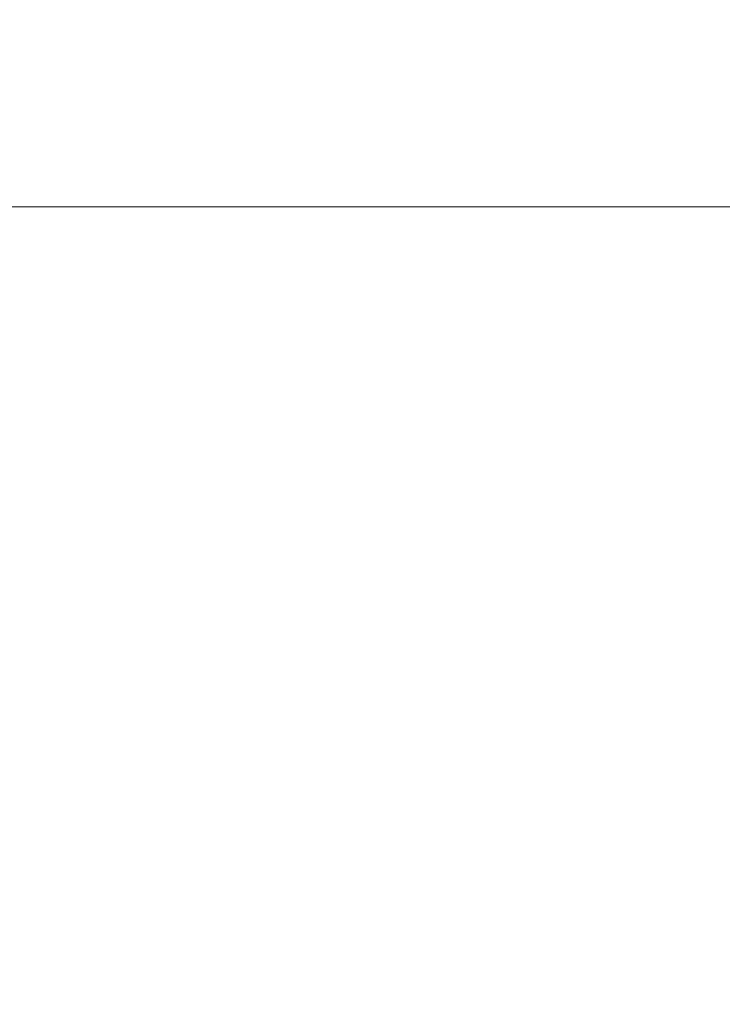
# Model space of a CAD drawing. Header units: millimetres. Extents: x -40968 to 11883, y -17757 to 4746.
# Tile 209 of 227: x -1523 to -956, y -11924 to -11129. Entities that reach past the tile are written whole.
import ezdxf

# ---------------------------------------------------------------- set-up
doc = ezdxf.new("R2010")
doc.units = ezdxf.units.MM
doc.header["$MEASUREMENT"] = 0
doc.layers.add('Nuevo_06_COT_Generals', color=7, linetype='Continuous')
doc.layers.add('Nuevo_06_COT_Generals_Pluma_Nº__1', color=7, linetype='Continuous', lineweight=5)
doc.styles.add('Estilo_Generado_1', font='txt')
doc.dimstyles.new('Estilo_Generado__1', dxfattribs={"dimtxt": 100, "dimasz": 38, "dimexe": 0.18, "dimexo": 300, "dimgap": 0, "dimtad": 1, "dimtih": 1, "dimtoh": 1, "dimlfac": 0.001, "dimzin": 0, "dimdsep": 46, "dimtxsty": 'Estilo_Generado_1', "dimblk": 'ARROWHEAD_2', "dimblk1": 'ARROWHEAD_2', "dimblk2": 'ARROWHEAD_2', "dimcen": 0.09, "dimclrd": 7, "dimclre": 7, "dimclrt": 7, "dimadec": 0, "dimazin": 0, "dimtfac": 1, "dimtdec": 4, "dimtmove": 0, "dimatfit": 3, "dimfxl": 0, "dimtolj": 1, "dimtzin": 0, "dimarcsym": 0})

# ---------------------------------------------------------------- blocks, each defined once
blk = doc.blocks.new('*D620')
at = {"layer": 'Nuevo_06_COT_Generals_Pluma_Nº__1', "color": 7, "linetype": 'Continuous', "lineweight": 5}
for p, q in [((-1552.89, -11623.97), (-1552.89, -11242.28)), ((363.89, -11623.98), (363.89, -11242.28)), ((-1538.46, -11254.78), (-1567.33, -11304.78)), ((378.32, -11254.78), (349.46, -11304.78)), ((-1616.11, -11279.78), (-1552.89, -11279.78)), ((-1552.89, -11279.78), (363.89, -11279.78))]:
    blk.add_line(p, q, dxfattribs=at)
at = {"layer": 'Nuevo_06_COT_Generals_Pluma_Nº__1', "color": 7, "lineweight": 5, "insert": (-731.89, -11259.78), "char_height": 100, "attachment_point": 7, "style": 'Estilo_Generado_1'}
blk.add_mtext('\\A1;{\\pql;\\fGotham Book|b0|i0|c0|p0;\\W1.000000;1,92}', dxfattribs=at)
blk = doc.blocks.new('ARROWHEAD_2')
at = {"color": 0, "linetype": 'Continuous', "lineweight": 0}
for p, q in [((-0.378, -0.655), (0.378, 0.655)), ((0, 0), (-1, 0))]:
    blk.add_line(p, q, dxfattribs=at)

msp = doc.modelspace()

# ---------------------------------------------------------------- dimensions: what is measured, and where the dimension line sits
at = {"layer": 'Nuevo_06_COT_Generals', "color": 7, "linetype": 'Continuous', "lineweight": 5}
dim = msp.add_linear_dim(base=(363.891, -11279.778), p1=(-1552.894, -11923.974), p2=(363.891, -11923.976), dimstyle='Estilo_Generado__1', dxfattribs=at)
dim.commit()
dim.dimension.update_dxf_attribs({"geometry": '*D620', "text_midpoint": (-602.429, -11209.778), "dimtype": 160})

doc.saveas('drawing.dxf')
